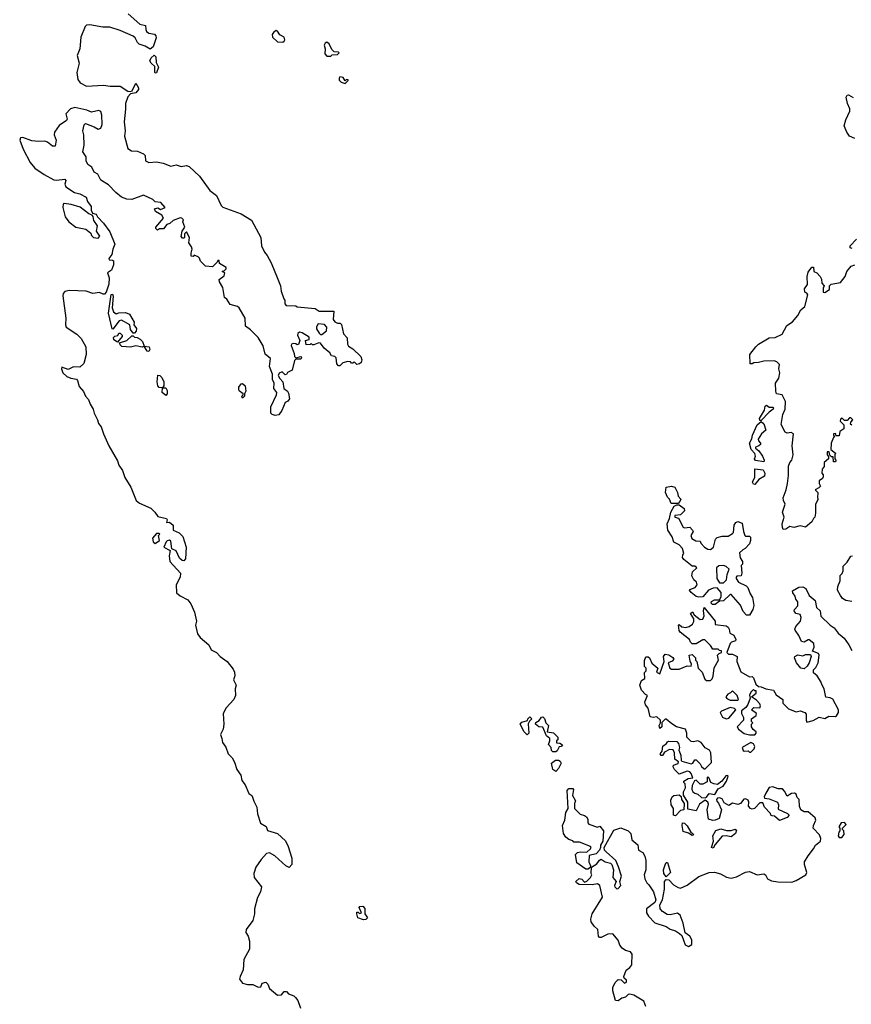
# Model space of a CAD drawing. Extents: x 2601477 to 2753313, y 449408 to 581029.
# Tile 14 of 203: x 2616992 to 2623388, y 489651 to 497220. Entities that reach past the tile are written whole.
import ezdxf

# ---------------------------------------------------------------- set-up
doc = ezdxf.new("R2010")
doc.units = 0

msp = doc.modelspace()

# ---------------------------------------------------------------- linework, layer by layer
at = {"layer": '0CON05XD'}
for points in [[(2617825.5, 497265.5), (2617915, 497185.8), (2617960, 497175), (2617961.2, 497145), (2617968.3, 497128.3), (2617985, 497117.1), (2618027.9, 497107.9), (2618038.6, 497095), (2618040.9, 497080.9), (2618017.7, 497012.3), (2617995, 496993.3), (2617956.3, 497016.3), (2617911.8, 497031.8), (2617898.5, 497045), (2617880.6, 497080.6), (2617864.6, 497094.6), (2617765, 497136.5), (2617685, 497161.4), (2617632.7, 497162.7), (2617530.7, 497180.7), (2617505, 497176.7), (2617495, 497167.5), (2617461.1, 497085), (2617454.3, 496995), (2617434.3, 496945), (2617448.9, 496885), (2617431.9, 496815), (2617439.7, 496759.7), (2617456, 496735), (2617505, 496710), (2617635.5, 496715.5), (2617688.6, 496708.6), (2617765, 496708), (2617825, 496671.2), (2617843, 496667), (2617857, 496673), (2617885, 496732.5), (2617907, 496697), (2617907, 496683), (2617885, 496657.5), (2617845, 496650), (2617822.7, 496627.3), (2617805.8, 496575), (2617807, 496533), (2617795.6, 496435), (2617802.5, 496365), (2617799.2, 496325), (2617825, 496230), (2617853, 496213), (2617899.3, 496209.3), (2617945, 496187.5), (2617956.7, 496175), (2617960, 496135), (2617985, 496123.3), (2618045, 496126.2), (2618095, 496116.2), (2618154.1, 496094.1), (2618195, 496103.3), (2618235, 496091.2), (2618275, 496100), (2618295, 496092.5), (2618375, 496017.5), (2618455, 495907.5), (2618505, 495867.5), (2618541.7, 495791.7), (2618555, 495777.5), (2618695, 495727.5), (2618775, 495680), (2618847.5, 495545), (2618850.7, 495480.7), (2618875, 495432.5)], [(2619015, 497047.5), (2619025, 497053.8), (2619031.2, 497065), (2619026.7, 497085), (2618993.6, 497103.6), (2618975, 497132.5), (2618965, 497137.5), (2618945, 497122.5), (2618933.8, 497105), (2618936.4, 497086.4), (2618975, 497050), (2619015, 497047.5)], [(2619385, 496940), (2619395, 496950), (2619435, 496952.5), (2619450, 496965), (2619445, 496970), (2619411.7, 496971.7), (2619391.7, 496991.7), (2619372.5, 497035), (2619355, 497047.5), (2619340.7, 497039.3), (2619332.5, 497025), (2619342.5, 496995), (2619338.3, 496958.3), (2619355, 496940), (2619385, 496940)], [(2618035, 496810), (2618032.5, 496815), (2618030.7, 496860.7), (2618003.3, 496885), (2617993.8, 496905), (2618002.7, 496927.3), (2618025, 496947.5), (2618038.8, 496935), (2618040.7, 496890.7), (2618060, 496855), (2618045, 496812.5), (2618035, 496810)], [(2619495, 496730), (2619518.3, 496751.7), (2619518.3, 496758.3), (2619505, 496760), (2619495, 496750), (2619480, 496775), (2619455, 496780), (2619448.3, 496771.7), (2619450, 496755), (2619465, 496740), (2619495, 496730)], [(2623415, 496305.7), (2623373.4, 496323.4), (2623352.5, 496355), (2623333.3, 496405), (2623345, 496450), (2623376.4, 496516.4), (2623376.7, 496535), (2623358.8, 496575), (2623348.8, 496625), (2623355, 496640), (2623365, 496642.5), (2623403, 496623)], [(2618875, 495432.5), (2618896.1, 495406.1), (2618925, 495350), (2618977.5, 495225), (2618997.5, 495175), (2619003.6, 495133.6), (2619023, 495073), (2619030, 495065), (2619030, 495035), (2619041.7, 495021.7), (2619115, 495020), (2619125, 495012.5), (2619265, 495000), (2619295, 494980), (2619408.3, 494978.3), (2619403.3, 494915), (2619415, 494897.5), (2619435, 494887.5), (2619457, 494887), (2619467, 494877), (2619482.5, 494805), (2619510, 494775), (2619512.5, 494725), (2619520, 494710), (2619555, 494690), (2619615, 494630), (2619622.5, 494605), (2619617.5, 494585), (2619605, 494573.3), (2619585, 494570), (2619565, 494590), (2619555, 494580), (2619545, 494580), (2619535, 494590), (2619515, 494592.5), (2619478.3, 494581.7), (2619455, 494560), (2619445, 494560), (2619430, 494575), (2619425, 494620), (2619415, 494630), (2619390, 494635), (2619378.3, 494658.3), (2619332.5, 494695), (2619305, 494732.5), (2619293, 494737), (2619255, 494720), (2619245, 494720), (2619235, 494730), (2619227, 494723), (2619195, 494720), (2619190, 494755), (2619218.3, 494761.7), (2619218.3, 494778.3), (2619165, 494812.5), (2619145, 494817.5), (2619131.7, 494808.3), (2619127.5, 494795), (2619147.5, 494755), (2619137, 494723), (2619125, 494720), (2619117, 494727), (2619095, 494730), (2619083.6, 494726.4), (2619080, 494715), (2619103.3, 494655), (2619105, 494630), (2619115, 494620), (2619155, 494630), (2619160, 494625), (2619157.5, 494615), (2619155, 494610), (2619115, 494610), (2619105, 494600), (2619087.5, 494525), (2619051.7, 494508.3), (2619045, 494492.5), (2619035, 494490), (2619011.7, 494511.7), (2618987, 494503), (2618980, 494485), (2618992.3, 494462.3), (2619015.9, 494435.9), (2619023.8, 494383.8), (2619053, 494363), (2619060, 494350), (2619066.7, 494305), (2619055, 494287.5), (2619033.3, 494276.7), (2619008.8, 494215), (2618985, 494182.5), (2618957, 494177), (2618933.9, 494183.9), (2618922.5, 494195), (2618922.5, 494245), (2618967.5, 494335), (2618970, 494355), (2618946.7, 494385), (2618948, 494425), (2618936.7, 494455), (2618936.7, 494495), (2618913.3, 494555), (2618920, 494615), (2618879.3, 494649.3), (2618863.6, 494713.6), (2618825.8, 494775.8), (2618766.4, 494836.4), (2618728.8, 494865), (2618726.4, 494926.4), (2618680, 495005), (2618665.9, 495015.9), (2618611.7, 495031.7), (2618585, 495072.5), (2618567.5, 495085), (2618555, 495160), (2618527.5, 495205), (2618527, 495223), (2618565, 495250), (2618570, 495275), (2618550, 495285), (2618568.3, 495291.7), (2618580, 495305), (2618580, 495315), (2618530, 495345), (2618525, 495370), (2618515, 495370), (2618510, 495355), (2618475, 495320), (2618420, 495325), (2618383.6, 495363.6), (2618376.1, 495386.1), (2618365, 495397.5), (2618335, 495410), (2618325, 495400), (2618311.7, 495401.7), (2618310, 495425), (2618317.5, 495455), (2618312.5, 495475), (2618292.5, 495505), (2618297.5, 495545), (2618275, 495590), (2618260, 495575), (2618260, 495545), (2618255, 495540), (2618245, 495540), (2618233.6, 495553.6), (2618242.5, 495595), (2618262.5, 495625), (2618247.5, 495665), (2618251.7, 495681.7), (2618240, 495695), (2618225, 495697.5), (2618173, 495677), (2618147, 495653), (2618123.6, 495646.4), (2618097, 495613), (2618068.3, 495611.7), (2618053, 495603), (2618040, 495615), (2618040, 495625), (2618097.5, 495695), (2618086.4, 495716.4), (2618037.5, 495745), (2618030, 495765), (2618055, 495772.5), (2618075, 495760), (2618110, 495775), (2618077.5, 495815), (2618035, 495820), (2618016.7, 495836.7), (2617945, 495870), (2617855, 495838.8), (2617815, 495840), (2617774.4, 495854.4), (2617730.3, 495890.3), (2617675, 495951.2), (2617615, 495987.5), (2617593, 496033), (2617565, 496047.5), (2617546.4, 496086.4), (2617516.4, 496106.4), (2617503.3, 496135), (2617502.5, 496165), (2617477.5, 496205), (2617487.5, 496255), (2617486, 496335), (2617477.5, 496365), (2617488.3, 496411.7), (2617498.3, 496421.7), (2617565, 496396.7), (2617595, 496377.5), (2617615, 496386.7), (2617625.6, 496414.4), (2617623, 496487), (2617615.6, 496515), (2617601.9, 496521.9), (2617545, 496510), (2617507.5, 496525), (2617415, 496545.6), (2617383.3, 496535), (2617346.7, 496495), (2617357.5, 496455), (2617352.5, 496445), (2617295, 496406.2), (2617260.8, 496355), (2617257.5, 496335), (2617273.8, 496295), (2617265, 496247.5), (2617245, 496246.7), (2617205, 496278.8), (2617185.8, 496285.8), (2617137.3, 496282.7), (2617085, 496288.9), (2617015, 496314.2), (2616998.8, 496311.2), (2616992, 496295), (2617018.1, 496225), (2617073, 496123), (2617107.9, 496077.9), (2617179.3, 496029.3), (2617255, 495990), (2617275, 495986.2), (2617340, 495995), (2617347.5, 495985), (2617340, 495955), (2617347.5, 495935), (2617412.5, 495892.5), (2617455, 495880), (2617502.5, 495855), (2617513, 495823), (2617542.5, 495785), (2617542.5, 495755), (2617551.7, 495731.7), (2617580, 495725), (2617590, 495705), (2617636.7, 495655), (2617685, 495590), (2617723.3, 495495), (2617707.5, 495455), (2617700, 495415), (2617677.5, 495385), (2617680, 495375), (2617705, 495372.5), (2617712.5, 495365), (2617713.6, 495336.4), (2617697.5, 495295), (2617667.5, 495275), (2617680, 495235), (2617677, 495187), (2617655.9, 495124.1), (2617645, 495110), (2617635, 495108.8), (2617605, 495123.3), (2617555, 495116), (2617503.6, 495133.6), (2617375, 495139.2), (2617338.8, 495131.2), (2617326.2, 495115), (2617322.7, 495097.3), (2617346.7, 494925), (2617344, 494875), (2617348.8, 494855), (2617431.3, 494801.3), (2617465, 494768.8), (2617500.6, 494705), (2617504.5, 494645.5), (2617485, 494576.7), (2617455, 494547.5), (2617405, 494552.5), (2617365, 494531.4), (2617315, 494550), (2617314, 494535), (2617324.4, 494504.4), (2617355, 494476.7), (2617385, 494463.3), (2617427.7, 494457.7), (2617436.6, 494446.6), (2617449.3, 494399.3), (2617481.7, 494361.7), (2617498.8, 494325), (2617520.7, 494300.7), (2617533.8, 494265), (2617558, 494225), (2617564.2, 494195), (2617591.2, 494145), (2617597.5, 494115), (2617619.5, 494089.5), (2617636.2, 494035), (2617678.8, 493945), (2617745, 493827.5), (2617753.8, 493795), (2617783.4, 493753.4), (2617800, 493700), (2617846, 493625), (2617888.8, 493525), (2617913, 493503), (2618000, 493465), (2618031.2, 493435), (2618055, 493400), (2618120, 493385), (2618127.5, 493375), (2618120, 493355), (2618145, 493357.5), (2618173.3, 493335), (2618172.5, 493295), (2618217.5, 493275), (2618247, 493247), (2618271.2, 493165), (2618267.1, 493075), (2618255, 493058.8), (2618241.7, 493061.7), (2618221.2, 493081.2), (2618195, 493136.7), (2618161.7, 493151.7), (2618155, 493210), (2618145, 493220), (2618126.7, 493213.3), (2618117.5, 493205), (2618100, 493165), (2618148.3, 493138.3), (2618140.8, 493099.2), (2618148, 493055), (2618230, 492965), (2618226.2, 492935), (2618194.3, 492875), (2618199.2, 492815), (2618225, 492790), (2618285, 492758.8), (2618309.3, 492729.3), (2618336.9, 492665), (2618353, 492597), (2618343.8, 492565), (2618358.8, 492498.8), (2618381.3, 492471.3), (2618446, 492415), (2618465.8, 492375.8), (2618505, 492354.2), (2618533.8, 492323.8), (2618586.6, 492286.6), (2618635, 492226.7), (2618643.8, 492205), (2618647.5, 492175), (2618636.2, 492145), (2618656.7, 492105), (2618650, 492075), (2618652.5, 492025), (2618640, 491995), (2618579.7, 491930.3), (2618555.8, 491885), (2618562.9, 491805), (2618555.7, 491765), (2618536, 491725), (2618547.8, 491695), (2618552.4, 491662.4), (2618577.2, 491627.2), (2618596.2, 491576.2), (2618625, 491546.7), (2618645, 491512.5), (2618663.3, 491455), (2618691.7, 491411.7), (2618700.5, 491370.5), (2618725, 491337.5), (2618755, 491270), (2618777.5, 491255), (2618783.6, 491243.6), (2618792.3, 491212.3), (2618817, 491167), (2618820, 491115), (2618845, 491042.5), (2618886.4, 491016.4), (2618897, 490987), (2618975, 490963.8), (2619037, 490907), (2619058, 490865), (2619084.2, 490775), (2619086.2, 490725), (2619065, 490701.2), (2619038.8, 490715), (2618955, 490791.2), (2618913.9, 490813.9), (2618889.5, 490810.5), (2618848, 490765), (2618809.2, 490705), (2618792.5, 490655), (2618796.2, 490625), (2618851.2, 490555), (2618844.1, 490515.9), (2618821.7, 490471.7), (2618798, 490385), (2618796.7, 490345), (2618784.1, 490295.9), (2618734, 490225), (2618732.5, 490202.5), (2618750, 490175), (2618760, 490135), (2618758.6, 490075), (2618716, 489995), (2618710.8, 489915), (2618686.7, 489865), (2618683, 489843), (2618705, 489813.8), (2618744.1, 489804.1), (2618785, 489803.8), (2618825, 489782.5), (2618845.8, 489784.2), (2618856.7, 489813.3), (2618885, 489820), (2618900, 489805), (2618912.3, 489772.3), (2618975, 489721.2), (2619005, 489722.5), (2619025, 489750), (2619045, 489750), (2619060, 489730), (2619100, 489715), (2619113, 489703), (2619130.7, 489680.7), (2619151.7, 489621.7)], [(2617595, 495540), (2617607.5, 495555), (2617583.6, 495593.6), (2617590, 495635), (2617563.3, 495675), (2617557, 495707), (2617548.3, 495718.3), (2617525, 495727.5), (2617458, 495778), (2617388.3, 495798.3), (2617335, 495806.7), (2617327.5, 495802.5), (2617323.8, 495775), (2617340.6, 495705), (2617369.2, 495665), (2617425, 495625.7), (2617499.7, 495609.7), (2617538, 495578), (2617545, 495560), (2617560, 495545), (2617595, 495540)], [(2623395, 495460), (2623380, 495465), (2623378.3, 495481.7), (2623428.3, 495531.7)], [(2623393, 494103), (2623381.7, 494111.7), (2623383, 494127), (2623400, 494145), (2623385, 494160), (2623375, 494160), (2623355, 494140), (2623335, 494140), (2623317.5, 494157.5), (2623305, 494150), (2623303, 494133), (2623330, 494105), (2623330, 494075), (2623300, 494055), (2623295, 494020), (2623271.7, 494021.7), (2623265, 494040), (2623250, 494035), (2623250, 494025), (2623260, 494015), (2623251.7, 494008.3), (2623233.3, 493965), (2623230, 493915), (2623267, 493887), (2623260, 493875), (2623260, 493845), (2623270, 493835), (2623270, 493825), (2623265, 493820), (2623251.7, 493821.7), (2623248.3, 493858.3), (2623235, 493860), (2623221.7, 493871.7), (2623218.3, 493898.3), (2623203, 493897), (2623202.5, 493875), (2623211.7, 493861.7), (2623212.5, 493845), (2623180, 493815), (2623180, 493785), (2623162.5, 493765), (2623160, 493735), (2623171.7, 493721.7), (2623172.5, 493705), (2623166.4, 493693.6), (2623140, 493675), (2623140, 493655), (2623150, 493635), (2623139.3, 493620.7), (2623110, 493605), (2623130, 493585), (2623127.5, 493545), (2623132.5, 493535), (2623113.6, 493496.4), (2623113.6, 493426.4), (2623106.7, 493395), (2623097.5, 493385), (2623085, 493360), (2623035, 493317.5), (2622995, 493330), (2622945, 493316.7), (2622915, 493323.3), (2622885, 493303.3), (2622865, 493300), (2622857.5, 493315), (2622856.2, 493345), (2622872.5, 493395), (2622857.5, 493435), (2622880, 493495), (2622866, 493525), (2622864.2, 493545), (2622886.2, 493605), (2622896.1, 493653.9), (2622903.8, 493715), (2622903.6, 493786.4), (2622914.2, 493815.8), (2622930, 493835), (2622941.2, 493875), (2622933.8, 493945), (2622942.5, 494035), (2622926, 494046), (2622895, 494042), (2622878.3, 494048.3), (2622848.3, 494108.3), (2622860, 494185), (2622880, 494225), (2622881.2, 494285), (2622856.4, 494336.4), (2622813.3, 494343.3), (2622807.5, 494365), (2622803.8, 494425), (2622831.2, 494465), (2622838.8, 494505), (2622831.2, 494535), (2622835, 494570), (2622815, 494590), (2622795, 494596.2), (2622715, 494594.2), (2622675, 494583.8), (2622637, 494583), (2622625, 494573.3), (2622610, 494575), (2622606.7, 494645), (2622654.5, 494705.5), (2622675, 494725.8), (2622755, 494773.8), (2622802.3, 494777.7), (2622857.3, 494802.7), (2622891.2, 494868.8), (2622935, 494896.7), (2622976.2, 494945), (2623000.9, 494989.1), (2623030, 495015), (2623052.5, 495105), (2623046.4, 495116.4), (2623030, 495125), (2623028.3, 495151.7), (2623050, 495185), (2623047.5, 495245), (2623055, 495280), (2623085, 495317.5), (2623097, 495317), (2623100, 495285), (2623123, 495273), (2623147.5, 495245), (2623157.5, 495225), (2623160, 495195), (2623180, 495175), (2623172.5, 495155), (2623172.5, 495125), (2623185, 495122.5), (2623220, 495145), (2623220, 495175), (2623233, 495187), (2623305, 495200), (2623341.2, 495245), (2623353.3, 495285), (2623387.5, 495325), (2623415, 495336.7)], [(2617875, 494810), (2617865, 494810), (2617845, 494837.5), (2617840, 494875), (2617775, 494910), (2617757.5, 494905), (2617708.3, 494841.7), (2617703, 494843), (2617674, 494965), (2617695, 495107.5), (2617705, 495110), (2617710, 495095), (2617702.5, 495005), (2617713.3, 494975), (2617735, 494960), (2617755, 494967.5), (2617805, 494970), (2617837.5, 494955), (2617872.5, 494895), (2617870, 494875), (2617890, 494845), (2617887.5, 494825), (2617875, 494810)], [(2619315, 494800), (2619350.7, 494829.3), (2619353.3, 494855), (2619337, 494877), (2619288.3, 494881.7), (2619275, 494860), (2619273.6, 494843.6), (2619295, 494810), (2619305, 494800), (2619315, 494800)], [(2617745, 494740), (2617715, 494760), (2617713, 494777), (2617722.5, 494787.5), (2617746.7, 494793.3), (2617755, 494810), (2617765, 494810), (2617780, 494795), (2617780, 494785), (2617745, 494740)], [(2617985, 494670), (2617971.7, 494671.7), (2617950, 494710), (2617935, 494702.5), (2617885, 494713.3), (2617843.6, 494703.6), (2617778.3, 494708.3), (2617765, 494720), (2617760, 494735), (2617817, 494753), (2617855, 494790), (2617865, 494790), (2617875, 494780), (2617895, 494777.5), (2617917.5, 494765), (2617936.1, 494746.1), (2617950, 494710), (2617987.5, 494705), (2617992.5, 494685), (2617985, 494670)], [(2618115, 494330), (2618087.5, 494355), (2618090, 494390), (2618065, 494392.5), (2618054.1, 494404.1), (2618048.8, 494435), (2618055, 494487.5), (2618070, 494485), (2618085, 494470), (2618100, 494435), (2618100, 494405), (2618090, 494390), (2618115, 494390), (2618125, 494370), (2618126.4, 494343.6), (2618115, 494330)], [(2618705, 494310), (2618700, 494325), (2618710, 494335), (2618710, 494345), (2618683.6, 494363.6), (2618677.5, 494375), (2618677.5, 494395), (2618695, 494420), (2618705, 494422.5), (2618726.7, 494405), (2618732.5, 494365), (2618720, 494345), (2618720, 494325), (2618705, 494310)], [(2622695, 494140), (2622685, 494140), (2622681.2, 494155), (2622720.7, 494219.3), (2622725, 494250), (2622735, 494256.7), (2622755, 494240), (2622785, 494240), (2622790, 494235), (2622787.5, 494225), (2622757, 494203), (2622695, 494140)], [(2622715, 493820), (2622650.7, 493830.7), (2622642.5, 493845), (2622650, 493865), (2622646.2, 493886.2), (2622617.5, 493915), (2622603.8, 493965), (2622622.5, 493997.5), (2622628.8, 494025), (2622663.8, 494105), (2622695, 494130), (2622715, 494112.5), (2622730, 494065), (2622697.5, 494035), (2622672.5, 493995), (2622673, 493983), (2622690, 493965), (2622690, 493955), (2622677, 493943), (2622650, 493935), (2622650, 493925), (2622676.4, 493906.4), (2622705.8, 493865), (2622716.7, 493835), (2622715, 493820)], [(2622645, 493647.5), (2622635, 493650), (2622627.5, 493665), (2622646.4, 493703.6), (2622645, 493767.5), (2622710.7, 493760.7), (2622723.8, 493735), (2622719.7, 493710.3), (2622676.1, 493683.9), (2622645, 493647.5)], [(2622055, 493500), (2622001.7, 493501.7), (2621990, 493535), (2621975, 493550), (2621960, 493585), (2621964, 493626), (2622005, 493633.8), (2622030, 493625), (2622052, 493585), (2622056.2, 493556.2), (2622077.5, 493535), (2622070, 493515), (2622055, 493500)], [(2622605, 492642.5), (2622583, 492643), (2622555, 492670), (2622535, 492720), (2622465, 492800), (2622455, 492800), (2622405, 492752.5), (2622375, 492750), (2622340, 492725), (2622320, 492725), (2622310, 492735), (2622311.7, 492748.3), (2622335, 492760), (2622375, 492760), (2622387, 492783), (2622387, 492817), (2622355, 492852.5), (2622325, 492850), (2622290, 492835), (2622245, 492783.3), (2622215, 492780), (2622195, 492786.7), (2622155, 492817.5), (2622142.5, 492835), (2622145, 492840), (2622186.1, 492853.9), (2622202.5, 492875), (2622197.5, 492895), (2622177.5, 492915), (2622162.5, 492945), (2622167.5, 492975), (2622200, 493005), (2622185, 493020), (2622165, 493020), (2622100.7, 493070.7), (2622090, 493085), (2622093, 493107), (2622100, 493115), (2622090, 493155), (2622063, 493183), (2622023.6, 493203.6), (2622010, 493245), (2621976.7, 493295), (2621972.5, 493345), (2621990, 493385), (2622000, 493435), (2622025, 493480), (2622045, 493490), (2622065, 493490), (2622101.2, 493461.2), (2622106.2, 493445), (2622075, 493412.5), (2622031.7, 493408.3), (2622030, 493395), (2622058.3, 493388.3), (2622095, 493317.5), (2622105, 493312.5), (2622145, 493317.5), (2622167.5, 493295), (2622172.5, 493285), (2622153.3, 493255), (2622162.3, 493232.3), (2622193, 493213), (2622225, 493210), (2622230, 493195), (2622260, 493165), (2622285, 493150), (2622305, 493147.5), (2622327.5, 493165), (2622343, 493227), (2622355, 493240), (2622395, 493250), (2622441.7, 493248.3), (2622475, 493270), (2622481.7, 493278.3), (2622486.2, 493335), (2622500, 493355), (2622515, 493361.2), (2622548.3, 493348.3), (2622557.5, 493285), (2622570, 493255), (2622575, 493250), (2622605, 493250), (2622611.7, 493241.7), (2622612.5, 493215), (2622605, 493190), (2622572.5, 493155), (2622552.5, 493145), (2622528.3, 493121.7), (2622533.6, 493083.6), (2622550, 493055), (2622550, 493035), (2622540, 493025), (2622546.7, 492965), (2622540, 492945), (2622508.3, 492941.7), (2622502.5, 492935), (2622502.5, 492925), (2622520, 492895), (2622578.3, 492868.3), (2622593.3, 492855), (2622610, 492805), (2622627, 492777), (2622637, 492717), (2622630, 492685), (2622605, 492642.5)], [(2618035, 493192.5), (2618066.7, 493215), (2618060, 493255), (2618070, 493265), (2618065, 493270), (2618045, 493270), (2618013.3, 493235), (2618017.5, 493205), (2618035, 493192.5)], [(2623391.7, 492748.3), (2623345, 492756.2), (2623320.5, 492770.5), (2623303.9, 492793.9), (2623282.5, 492835), (2623283, 492863), (2623302.5, 492905), (2623303, 492947), (2623318.3, 492961.7), (2623326.4, 492983.6), (2623325, 493020), (2623355, 493050), (2623383, 493097), (2623398.3, 493098.3)], [(2622405, 492890), (2622427.5, 492915), (2622433.3, 492955), (2622447.5, 492995), (2622425, 493016.7), (2622405, 493023.3), (2622368.3, 493021.7), (2622350, 493005), (2622353, 492923), (2622375, 492890), (2622405, 492890)], [(2622180, 492645), (2622225, 492610), (2622245, 492612.5), (2622257, 492637), (2622250, 492675), (2622255, 492700), (2622340, 492595), (2622341.7, 492571.7), (2622425, 492560), (2622439.7, 492549.7), (2622448.8, 492535), (2622453, 492503), (2622485, 492487.5), (2622500, 492455), (2622497.5, 492445), (2622466.4, 492433.6), (2622456.4, 492423.6), (2622430, 492355), (2622443, 492343), (2622475, 492343.3), (2622510, 492325), (2622506.7, 492285), (2622537, 492207), (2622605, 492167.5), (2622625, 492170), (2622635, 492160), (2622653, 492113), (2622673, 492093), (2622695, 492092.5), (2622730, 492075), (2622790, 492065), (2622810.7, 492030.7), (2622860, 491995), (2622862.5, 491965), (2622905, 491922.5), (2622965, 491900), (2622995, 491907.5), (2623030, 491895), (2623041.7, 491881.7), (2623040, 491835), (2623045, 491820), (2623095, 491832.5), (2623141.7, 491858.3), (2623185, 491847.5), (2623215, 491866.2), (2623265, 491863.3), (2623275, 491867.5), (2623290, 491895), (2623290, 491915), (2623245.9, 491995.9), (2623225, 492006.7), (2623191.7, 492011.7), (2623180, 492075), (2623157.5, 492115), (2623156.7, 492126.7), (2623126.4, 492176.4), (2623098.3, 492198.3), (2623098.3, 492221.7), (2623115, 492240), (2623132.5, 492275), (2623140, 492335), (2623135, 492347.5), (2623090, 492365), (2623102.5, 492395), (2623100, 492425), (2623065, 492452.5), (2623055, 492452.5), (2623025, 492433.8), (2623005, 492438.8), (2622985, 492486.7), (2622956.4, 492526.4), (2622953.3, 492535), (2622960, 492555), (2622997.5, 492595), (2623002.5, 492625), (2622995, 492647.5), (2622960, 492655), (2622947.5, 492675), (2622950, 492685), (2622977.5, 492715), (2622977.5, 492745), (2622960, 492765), (2622957, 492787), (2622937.5, 492815), (2622935, 492830), (2622985, 492856.2), (2623015, 492858.8), (2623037, 492847), (2623064.4, 492794.4), (2623110, 492755), (2623120.9, 492700.9), (2623148.8, 492675), (2623152.5, 492635), (2623224.1, 492564.1), (2623255.9, 492545.9), (2623286.7, 492505), (2623333.3, 492465), (2623370, 492415), (2623390.7, 492370.7)], [(2621808, 489635), (2621793.3, 489675), (2621715, 489720), (2621685, 489727.5), (2621673, 489727), (2621650, 489705), (2621623, 489697), (2621595, 489677.5), (2621575, 489680), (2621553.3, 489755), (2621555, 489780), (2621572, 489818), (2621595, 489842.5), (2621618.3, 489838.3), (2621643, 489813), (2621658.3, 489821.7), (2621660, 489835), (2621641.7, 489851.7), (2621637.5, 489865), (2621657, 489913), (2621685, 489933.3), (2621698.8, 489955), (2621702.5, 490035), (2621690, 490055), (2621650, 490065), (2621625, 490082.5), (2621606.7, 490105), (2621594.1, 490144.1), (2621555, 490193.3), (2621515, 490190), (2621465, 490163.3), (2621450, 490165), (2621442.5, 490175), (2621437.5, 490225), (2621410.6, 490250.6), (2621388, 490285), (2621384.2, 490305), (2621396, 490345), (2621473.8, 490475), (2621453.3, 490565), (2621435, 490576.2), (2621395, 490568.8), (2621295, 490571.2), (2621275, 490583.3), (2621270, 490595), (2621295, 490617.5), (2621315, 490613.3), (2621335, 490590), (2621355, 490597.5), (2621382.5, 490625), (2621392.5, 490645), (2621387.5, 490655), (2621390, 490705), (2621430.5, 490729.5), (2621450.8, 490759.2), (2621465, 490766.7), (2621495, 490746.7), (2621535, 490736.7), (2621546.2, 490726.2), (2621560, 490685), (2621553.8, 490625), (2621580, 490595), (2621567.5, 490565), (2621570, 490555), (2621585, 490537.5), (2621595, 490540), (2621616, 490565), (2621606.7, 490595), (2621620, 490635), (2621598.3, 490708.3), (2621577.5, 490755), (2621501.7, 490821.7), (2621490, 490835), (2621486.7, 490855), (2621560.8, 490989.2), (2621615, 491006.2), (2621671.2, 490985), (2621691.2, 490965), (2621701.2, 490915), (2621745, 490877.5), (2621750, 490835), (2621785, 490817.5), (2621799.5, 490789.5), (2621806.7, 490755), (2621806.9, 490685), (2621795.7, 490645), (2621799.2, 490615), (2621814.2, 490585), (2621830.3, 490570.3), (2621865.6, 490515.6), (2621884, 490455), (2621875.7, 490434.3), (2621813.3, 490385), (2621813.8, 490355), (2621829.3, 490329.3), (2621876.4, 490276.4), (2621965, 490250), (2621995, 490228.8), (2622035, 490216), (2622067.5, 490195), (2622085, 490180), (2622109.1, 490109.1), (2622135, 490094.4), (2622160.3, 490109.7), (2622161.9, 490145), (2622145, 490174), (2622109.3, 490199.3), (2622095.7, 490275), (2622072.5, 490335), (2622052.3, 490352.3), (2621995, 490339.4), (2621972.2, 490342.2), (2621934.5, 490364.5), (2621917.5, 490385), (2621916, 490415), (2621935.7, 490454.3), (2621952, 490535), (2621950, 490595), (2621965, 490610), (2621985, 490607.5), (2622019.7, 490569.7), (2622055, 490548), (2622075, 490544), (2622125, 490567.5), (2622215, 490632.9), (2622295, 490664.2), (2622335, 490667.5), (2622383, 490653), (2622427, 490627), (2622465, 490620), (2622505, 490630.8), (2622575, 490665.8), (2622605, 490672), (2622665, 490647.1), (2622715, 490654.3), (2622728.6, 490645), (2622744.3, 490614.3), (2622775, 490600.8), (2622822.1, 490592.1), (2622931.3, 490588.7), (2622965, 490601.4), (2623038.8, 490645), (2623045.8, 490665), (2623028.8, 490725), (2623028.8, 490745), (2623055, 490791.2), (2623097.5, 490845), (2623112.5, 490875), (2623151.2, 490905), (2623153.8, 490925), (2623143.6, 490953.6), (2623094, 491005), (2623096, 491025), (2623113.8, 491065), (2623110, 491085), (2623055, 491130), (2623025, 491130), (2623000, 491145), (2622990, 491175), (2622986.7, 491225), (2622971.7, 491241.7), (2622962.5, 491265), (2622950, 491275), (2622928.3, 491271.7), (2622895, 491250), (2622875, 491290), (2622858.3, 491308.3), (2622825, 491307.5), (2622785, 491322.5), (2622755, 491317.5), (2622730, 491275), (2622717.5, 491245), (2622720, 491235), (2622755, 491230), (2622820, 491205), (2622827, 491183), (2622825, 491150), (2622897, 491117), (2622910, 491105), (2622895, 491087.5), (2622835, 491062.5), (2622797, 491097), (2622778.3, 491098.3), (2622770, 491105), (2622766.4, 491116.4), (2622720, 491165), (2622708.3, 491198.3), (2622685, 491200), (2622642.5, 491155), (2622625, 491150), (2622612.5, 491155), (2622597.5, 491175), (2622600, 491205), (2622595, 491220), (2622575, 491230), (2622561.7, 491228.3), (2622535, 491193.3), (2622515, 491186.7), (2622475, 491196.7), (2622445, 491180), (2622410.7, 491200.7), (2622395, 491230), (2622375, 491237.5), (2622360, 491235), (2622350, 491225), (2622353, 491213), (2622367, 491197), (2622390, 491145), (2622370.7, 491079.3), (2622340, 491065), (2622323.9, 491063.9), (2622290, 491075), (2622278.8, 491145), (2622288.3, 491188.3), (2622283.6, 491203.6), (2622265, 491220), (2622220.8, 491189.2), (2622195, 491137.5), (2622131.7, 491151.7), (2622130, 491205), (2622098.3, 491258.3), (2622097.5, 491285), (2622112.5, 491315), (2622110, 491345), (2622100, 491355), (2622100, 491365), (2622133.6, 491386.4), (2622168.3, 491391.7), (2622157.5, 491425), (2622145, 491437.5), (2622125, 491442.5), (2622065, 491420), (2622027, 491457), (2622017.5, 491475), (2622020, 491490), (2622055, 491502.5), (2622060, 491515), (2622030, 491535), (2622027.5, 491585), (2622016.7, 491606.7), (2621990.7, 491609.3), (2621950, 491590), (2621935, 491563.3), (2621925, 491563.3), (2621917.5, 491575), (2621932.5, 491597.5), (2621937.5, 491635), (2621967.5, 491655), (2621975, 491667.5), (2621985, 491672.5), (2622045, 491670), (2622060, 491655), (2622067.5, 491625), (2622062.5, 491605), (2622077, 491567), (2622080, 491525), (2622085, 491520), (2622155, 491500), (2622170, 491505), (2622185, 491530), (2622195, 491530), (2622225, 491500), (2622235, 491480), (2622255, 491460), (2622265, 491460), (2622311.7, 491508.3), (2622307, 491583), (2622297.5, 491605), (2622265, 491622.5), (2622233, 491663), (2622207, 491677), (2622175, 491667.5), (2622155, 491670), (2622122.5, 491705), (2622122.5, 491735), (2622112.5, 491765), (2622043.9, 491783.9), (2622006.4, 491806.4), (2621965, 491842.5), (2621955, 491842.5), (2621931.7, 491818.3), (2621930, 491785), (2621915, 491770), (2621910, 491795), (2621920, 491815), (2621920, 491835), (2621891.7, 491861.7), (2621863.6, 491856.4), (2621840, 491860), (2621825, 491927.5), (2621805, 491953.3), (2621798.8, 491975), (2621820, 492025), (2621805, 492032.5), (2621773.3, 492065), (2621762.5, 492105), (2621775, 492140), (2621800, 492155), (2621798.3, 492201.7), (2621810, 492215), (2621810, 492235), (2621798.3, 492248.3), (2621797, 492293), (2621808.3, 492321.7), (2621825, 492322.5), (2621835, 492313.3), (2621853.8, 492273.8), (2621900, 492235), (2621890, 492205), (2621915, 492190), (2621947.5, 492285), (2621942.5, 492325), (2621955, 492342.5), (2621985, 492337.5), (2622015, 492317.5), (2622022.5, 492305), (2622010.7, 492289.3), (2621980, 492275), (2621992.5, 492235), (2622005, 492227.5), (2622065, 492227.5), (2622125, 492252.5), (2622155, 492250), (2622160, 492265), (2622148.3, 492288.3), (2622140, 492335), (2622165, 492340), (2622190, 492315), (2622190, 492295), (2622200, 492285), (2622210, 492235), (2622240, 492205), (2622260.7, 492150.7), (2622275, 492140), (2622305, 492140), (2622317, 492153), (2622326.4, 492173.6), (2622333, 492237), (2622367.5, 492295), (2622360, 492335), (2622371.7, 492348.3), (2622390, 492355), (2622388.3, 492368.3), (2622375, 492370), (2622365, 492380), (2622321.7, 492381.7), (2622305, 492410), (2622261.7, 492451.7), (2622245, 492452.5), (2622195, 492422.5), (2622163, 492423), (2622150, 492435), (2622142.5, 492455), (2622070.7, 492510.7), (2622063.9, 492523.9), (2622060, 492565), (2622065, 492570), (2622083.3, 492553.3), (2622115, 492546.7), (2622140, 492555), (2622166.4, 492573.6), (2622176.4, 492593.6), (2622177.5, 492615), (2622150, 492655), (2622167, 492667), (2622180, 492645)], [(2623025, 492230), (2623000, 492235), (2622966.7, 492275), (2622950, 492315), (2622952.5, 492325), (2622977, 492337), (2623015, 492330), (2623035, 492340), (2623075, 492340), (2623080, 492325), (2623062.5, 492275), (2623049.3, 492250.7), (2623025, 492230)], [(2622455, 491987.5), (2622515, 491990), (2622520, 491995), (2622510, 492025), (2622475, 492060), (2622460, 492045), (2622437.5, 492035), (2622423.8, 492015), (2622430.7, 492000.7), (2622455, 491987.5)], [(2622645, 491722.5), (2622656.2, 491733.8), (2622656.4, 491746.4), (2622633.6, 491763.6), (2622620, 491785), (2622620, 491805), (2622630, 491815), (2622620, 491825), (2622620, 491845), (2622655, 491870), (2622657.5, 491885), (2622620, 491915), (2622638.3, 491931.7), (2622685, 491930), (2622690, 491945), (2622685, 491960), (2622659.3, 491989.3), (2622620, 492015), (2622657, 492043), (2622655, 492060), (2622645, 492060), (2622635, 492070), (2622615, 492050), (2622603.6, 492026.4), (2622610, 492005), (2622592.5, 491955), (2622576.7, 491933.3), (2622542.5, 491907.5), (2622542.5, 491885), (2622560, 491855), (2622560, 491835), (2622510, 491785), (2622520, 491765), (2622565, 491732.5), (2622605, 491722.5), (2622645, 491722.5)], [(2620895, 491722.5), (2620872.5, 491745), (2620840, 491805), (2620855, 491820), (2620898.3, 491831.7), (2620900, 491845), (2620915, 491860), (2620930, 491845), (2620911.7, 491828.3), (2620903, 491807), (2620907.5, 491735), (2620895, 491722.5)], [(2621115, 491592.5), (2621092.5, 491592.5), (2621081.7, 491601.7), (2621080, 491625), (2621058.3, 491648.3), (2621070, 491675), (2621070, 491695), (2621042.5, 491715), (2621015, 491780), (2620985, 491782.5), (2620960, 491805), (2620961.7, 491818.3), (2620986.4, 491833.6), (2621005, 491857.5), (2621015, 491860), (2621028.8, 491848.8), (2621037.5, 491815), (2621060, 491795), (2621050, 491745), (2621098.3, 491738.3), (2621130, 491705), (2621130, 491685), (2621120, 491675), (2621121.7, 491661.7), (2621145, 491657.5), (2621167.5, 491645), (2621157, 491633), (2621140, 491630), (2621125, 491600), (2621115, 491592.5)], [(2622425, 491846.2), (2622445, 491850), (2622500, 491915), (2622490, 491925), (2622455, 491932.5), (2622390, 491905), (2622380, 491895), (2622397, 491857), (2622425, 491846.2)], [(2622615, 491590), (2622640, 491615), (2622647, 491633), (2622635, 491652.5), (2622615, 491662.5), (2622547.5, 491625), (2622555, 491602.5), (2622565, 491597.5), (2622595, 491600), (2622605, 491590), (2622615, 491590)], [(2621115, 491440), (2621092.5, 491455), (2621082.5, 491505), (2621113, 491527), (2621135, 491527.5), (2621149.3, 491519.3), (2621157.5, 491505), (2621136.1, 491463.9), (2621115, 491440)], [(2622263, 491237), (2622275, 491242.5), (2622295, 491272.5), (2622337, 491263), (2622365, 491307.5), (2622403, 491327), (2622427.5, 491365), (2622440, 491405), (2622435, 491410), (2622421.7, 491408.3), (2622392.5, 491365), (2622358.8, 491341.2), (2622330, 491345), (2622307, 491357), (2622295, 491390), (2622285, 491400), (2622280, 491395), (2622278.3, 491361.7), (2622245, 491342.5), (2622225, 491342.5), (2622195, 491372.5), (2622181.7, 491368.3), (2622163, 491333), (2622162.5, 491305), (2622170, 491285), (2622183.3, 491273.3), (2622206.7, 491266.7), (2622235, 491240), (2622263, 491237)], [(2621365, 490690), (2621345, 490690), (2621277, 490737), (2621267, 490803), (2621282.3, 490817.7), (2621305, 490823.8), (2621355, 490820), (2621382.5, 490845), (2621387.5, 490855), (2621382.5, 490865), (2621297, 490897), (2621255, 490897.5), (2621245, 490907.5), (2621215, 490916.7), (2621193.3, 490935), (2621174, 490965), (2621166.7, 491025), (2621183.8, 491065), (2621193.3, 491125), (2621210, 491155), (2621203.3, 491295), (2621215, 491310), (2621245, 491310), (2621251.7, 491301.7), (2621242.5, 491255), (2621267.5, 491215), (2621260, 491195), (2621260, 491155), (2621301.7, 491111.7), (2621335, 491103.3), (2621351.7, 491091.7), (2621361.2, 491075), (2621362.5, 491045), (2621370, 491035), (2621435, 491012.5), (2621455, 491020), (2621482.5, 490985), (2621477.5, 490905), (2621460, 490875), (2621460, 490855), (2621450, 490835), (2621425, 490807.5), (2621372.5, 490795), (2621370, 490745), (2621382.5, 490715), (2621378.3, 490701.7), (2621365, 490690)], [(2622035, 491100), (2622020, 491105), (2622020, 491155), (2622003.6, 491183.6), (2622000.7, 491219.3), (2622010, 491245), (2622023, 491257), (2622065, 491260), (2622078.3, 491248.3), (2622082.5, 491225), (2622102.5, 491195), (2622100, 491145), (2622075, 491140), (2622035, 491100)], [(2622165, 490947.5), (2622137, 490967), (2622095, 490980), (2622087.5, 491025), (2622090, 491045), (2622105, 491042.5), (2622125, 491023.3), (2622153, 490973), (2622170, 490965), (2622175, 490952.5), (2622165, 490947.5)], [(2623315, 490932.5), (2623332.5, 490955), (2623330, 490985), (2623320, 490995), (2623320, 491005), (2623347.5, 491032.5), (2623335, 491047.5), (2623310, 491045), (2623292.5, 491015), (2623300, 491005), (2623300, 490985), (2623292.5, 490975), (2623287.5, 490945), (2623295, 490933.3), (2623315, 490932.5)], [(2622325, 490850), (2622312.5, 490855), (2622327.5, 490905), (2622322.5, 490945), (2622345, 490987.5), (2622385, 491000), (2622427, 490987), (2622463, 490987), (2622495, 490997.5), (2622505, 490990), (2622496.7, 490965), (2622465, 490937.5), (2622425, 490946.7), (2622395, 490943.3), (2622341.2, 490878.8), (2622325, 490850)], [(2621965, 490630), (2621946.7, 490655), (2621944, 490685), (2621955, 490722.5), (2621965, 490740), (2621975, 490740), (2621996.2, 490665), (2621965, 490630)], [(2619635, 490298.8), (2619593.8, 490315), (2619583.8, 490345), (2619585, 490360), (2619595, 490360), (2619605, 490350), (2619620, 490355), (2619602.5, 490395), (2619608.3, 490401.7), (2619630, 490405), (2619647, 490387), (2619647.5, 490345), (2619667.5, 490315), (2619655, 490303.3), (2619635, 490298.8)]]:
    msp.add_lwpolyline(points, dxfattribs=at)

doc.saveas('drawing.dxf')
